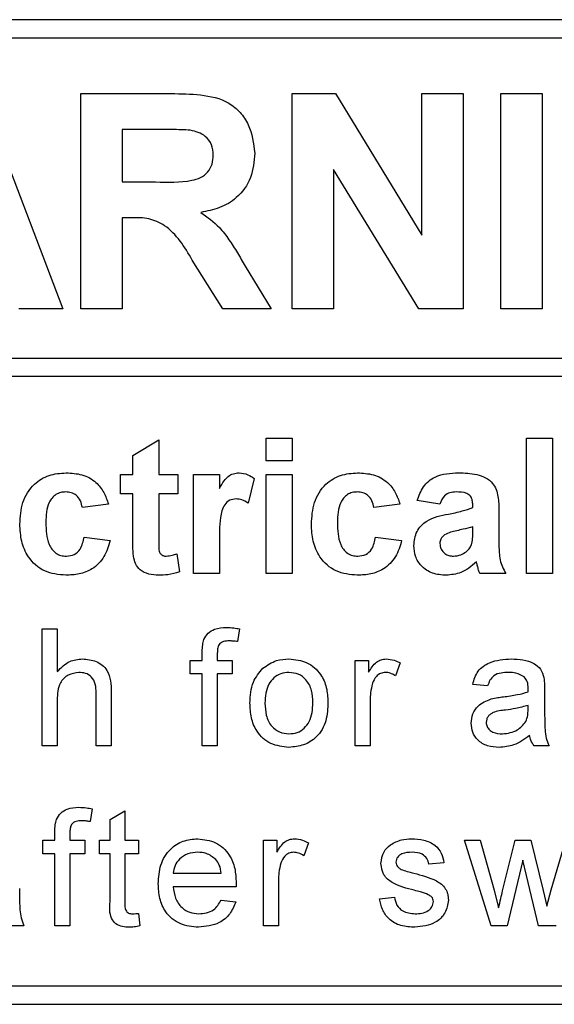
# Model space of a CAD drawing. Header units: millimetres. Extents: x 5 to 418, y 2 to 292.
# Tile 21 of 53: x 81.73 to 84.62, y 193.88 to 199.22. Entities that reach past the tile are written whole.
import ezdxf

# ---------------------------------------------------------------- set-up
doc = ezdxf.new("R2010")
doc.units = ezdxf.units.MM

msp = doc.modelspace()

# ---------------------------------------------------------------- linework, layer by layer
at = {"color": 7, "linetype": 'Continuous', "lineweight": 25}
for p, q in [((88.4997, 199.2159), (71.833, 199.2159)), ((88.4997, 199.1159), (76.0997, 199.1159)), ((81.5158, 198.8159), (81.9589, 197.6492)), ((82.057, 197.6492), (82.057, 198.8159)), ((82.057, 198.8159), (82.5466, 198.8159)), ((83.2021, 197.6492), (83.2021, 198.8159)), ((83.2021, 198.8159), (83.4365, 198.8159)), ((83.4365, 198.8159), (83.9051, 198.0493)), ((83.9051, 198.0493), (83.9051, 198.8159)), ((83.9051, 198.8159), (84.1295, 198.8159)), ((84.1295, 198.8159), (84.1295, 197.6492)), ((84.3323, 197.6492), (84.3323, 198.8159)), ((84.3323, 198.8159), (84.5567, 198.8159)), ((84.5567, 198.8159), (84.5567, 197.6492)), ((82.4721, 198.6214), (82.2814, 198.6214)), ((82.2814, 198.6214), (82.2814, 198.3372)), ((83.8881, 197.6492), (83.4265, 198.4041)), ((83.4265, 198.4041), (83.4265, 197.6492)), ((82.2814, 198.3372), (82.462, 198.3372)), ((82.3316, 198.1428), (82.2814, 198.1428)), ((82.2814, 198.1428), (82.2814, 197.6492)), ((82.8268, 197.6492), (82.6609, 197.914)), ((82.9477, 197.8801), (83.0891, 197.6492)), ((81.9589, 197.6492), (81.721, 197.6492)), ((82.2814, 197.6492), (82.057, 197.6492)), ((83.0891, 197.6492), (82.8268, 197.6492)), ((83.4265, 197.6492), (83.2021, 197.6492)), ((84.1295, 197.6492), (83.8881, 197.6492)), ((84.5567, 197.6492), (84.3323, 197.6492)), ((76.0997, 197.3827), (88.733, 197.3827)), ((88.733, 197.2827), (76.0997, 197.2827)), ((82.3381, 196.8552), (82.4791, 196.9398)), ((82.4791, 196.9398), (82.4791, 196.7518)), ((83.062, 196.827), (83.062, 196.9492)), ((83.062, 196.9492), (83.2031, 196.9492)), ((83.2031, 196.9492), (83.2031, 196.827)), ((84.4723, 196.2159), (84.4723, 196.9492)), ((84.4723, 196.9492), (84.6133, 196.9492)), ((84.6133, 196.9492), (84.6133, 196.2159)), ((82.3381, 196.7518), (82.3381, 196.8552)), ((83.2031, 196.827), (83.062, 196.827)), ((82.2723, 196.6483), (82.2723, 196.7518)), ((82.2723, 196.7518), (82.3381, 196.7518)), ((82.4791, 196.7518), (82.5826, 196.7518)), ((82.5826, 196.7518), (82.5826, 196.6483)), ((82.6672, 196.2159), (82.6672, 196.7518)), ((82.6672, 196.7518), (82.8082, 196.7518)), ((82.8082, 196.7518), (82.8082, 196.677)), ((83.062, 196.2159), (83.062, 196.7518)), ((83.062, 196.7518), (83.2031, 196.7518)), ((83.2031, 196.7518), (83.2031, 196.2159)), ((82.9962, 196.7315), (82.9633, 196.5974)), ((82.3381, 196.6483), (82.2723, 196.6483)), ((82.3381, 196.411), (82.3381, 196.6483)), ((82.5826, 196.6483), (82.4791, 196.6483)), ((82.4791, 196.6483), (82.4791, 196.418)), ((82.2065, 196.5919), (82.0655, 196.5731)), ((83.786, 196.5919), (83.6449, 196.5731)), ((84.0022, 196.5919), (83.88, 196.6107)), ((84.1808, 196.5731), (84.1808, 196.5865)), ((84.3219, 196.5558), (84.3219, 196.3911)), ((84.1808, 196.4431), (84.1808, 196.4697)), ((82.0749, 196.4133), (82.2159, 196.3945)), ((82.8082, 196.3748), (82.8082, 196.2159)), ((83.6544, 196.4133), (83.7954, 196.3945)), ((82.5779, 196.3234), (82.592, 196.2251)), ((82.8082, 196.2159), (82.6672, 196.2159)), ((83.2031, 196.2159), (83.062, 196.2159)), ((84.3595, 196.2159), (84.2185, 196.2159)), ((84.6133, 196.2159), (84.4723, 196.2159)), ((81.8483, 195.2825), (81.8483, 195.9159)), ((81.8483, 195.9159), (81.9295, 195.9159)), ((81.9295, 195.9159), (81.9295, 195.6846)), ((82.9177, 195.916), (82.9062, 195.8469)), ((82.7154, 195.7454), (82.7154, 195.7924)), ((82.6504, 195.6723), (82.6504, 195.7454)), ((82.6504, 195.7454), (82.7154, 195.7454)), ((82.7966, 195.7846), (82.7966, 195.7454)), ((82.7966, 195.7454), (82.8778, 195.7454)), ((82.8778, 195.7454), (82.8778, 195.6723)), ((83.5437, 195.2825), (83.5437, 195.7454)), ((83.5437, 195.7454), (83.6167, 195.7454)), ((83.6167, 195.7454), (83.6167, 195.6808)), ((83.7873, 195.7318), (83.7619, 195.6614)), ((82.7154, 195.6723), (82.6504, 195.6723)), ((82.7154, 195.2825), (82.7154, 195.6723)), ((82.8778, 195.6723), (82.7966, 195.6723)), ((82.7966, 195.6723), (82.7966, 195.2825)), ((82.2218, 195.5743), (82.2218, 195.2825)), ((84.2614, 195.6073), (84.1802, 195.6154)), ((84.57, 195.5826), (84.57, 195.4835)), ((81.9295, 195.5308), (81.9295, 195.2825)), ((82.1406, 195.2825), (82.1406, 195.5701)), ((83.6249, 195.5284), (83.6249, 195.2825)), ((84.4803, 195.4782), (84.4807, 195.5018)), ((81.9295, 195.2825), (81.8483, 195.2825)), ((82.2218, 195.2825), (82.1406, 195.2825)), ((82.7966, 195.2825), (82.7154, 195.2825)), ((83.6249, 195.2825), (83.5437, 195.2825)), ((84.5944, 195.2825), (84.5132, 195.2825)), ((82.1188, 194.9416), (82.1072, 194.8725)), ((82.2153, 194.8837), (82.2965, 194.9298)), ((82.2153, 194.771), (82.2153, 194.8837)), ((82.2965, 194.9298), (82.2965, 194.771)), ((81.9164, 194.771), (81.9164, 194.8181)), ((81.9976, 194.8102), (81.9976, 194.771)), ((81.8515, 194.6979), (81.8515, 194.771)), ((81.8515, 194.771), (81.9164, 194.771)), ((81.9976, 194.771), (82.0788, 194.771)), ((82.0788, 194.771), (82.0788, 194.6979)), ((82.1585, 194.6979), (82.1585, 194.771)), ((82.1585, 194.771), (82.2153, 194.771)), ((82.2965, 194.771), (82.3696, 194.771)), ((82.3696, 194.771), (82.3696, 194.6979)), ((83.0467, 194.3082), (83.0467, 194.771)), ((83.0467, 194.771), (83.1198, 194.771)), ((83.1198, 194.771), (83.1198, 194.7064)), ((83.2903, 194.7574), (83.265, 194.687)), ((84.2801, 194.3082), (84.1356, 194.771)), ((84.1356, 194.771), (84.2201, 194.771)), ((84.2201, 194.771), (84.2975, 194.5013)), ((84.3423, 194.4972), (84.4108, 194.771)), ((84.4108, 194.771), (84.4948, 194.771)), ((84.4948, 194.771), (84.5629, 194.4987)), ((84.6063, 194.5019), (84.6842, 194.771)), ((81.9164, 194.6979), (81.8515, 194.6979)), ((81.9164, 194.3082), (81.9164, 194.6979)), ((82.0788, 194.6979), (81.9976, 194.6979)), ((81.9976, 194.6979), (81.9976, 194.3082)), ((82.2153, 194.6979), (82.1585, 194.6979)), ((82.2153, 194.4382), (82.2153, 194.6979)), ((82.3696, 194.6979), (82.2965, 194.6979)), ((82.2965, 194.6979), (82.2965, 194.4353)), ((84.0244, 194.6492), (83.9432, 194.6411)), ((84.4523, 194.6642), (84.367, 194.3082)), ((84.4713, 194.5806), (84.4523, 194.6642)), ((82.5579, 194.5924), (82.8178, 194.5924)), ((84.5374, 194.3082), (84.4713, 194.5806)), ((82.8986, 194.5193), (82.5579, 194.5193)), ((83.1279, 194.554), (83.1279, 194.3082)), ((83.6752, 194.4543), (83.7564, 194.4624)), ((84.2975, 194.5013), (84.3208, 194.4045)), ((84.5629, 194.4987), (84.5822, 194.4141)), ((84.5822, 194.4141), (84.6063, 194.5019)), ((82.8169, 194.4462), (82.8964, 194.4381)), ((82.3696, 194.3752), (82.3777, 194.307)), ((81.7492, 194.3082), (81.668, 194.3082)), ((81.9976, 194.3082), (81.9164, 194.3082)), ((83.1279, 194.3082), (83.0467, 194.3082)), ((84.367, 194.3082), (84.2801, 194.3082)), ((84.6318, 194.3082), (84.5374, 194.3082)), ((76.0997, 193.9825), (88.4997, 193.9825)), ((71.833, 193.8825), (88.4997, 193.8825))]:
    msp.add_line(p, q, dxfattribs=at)
for points, knots in [([(82.5466, 198.8159), (82.5996, 198.815), (82.7052, 198.8133), (82.8403, 198.7854), (82.9226, 198.7157), (82.9834, 198.6265), (82.993, 198.5461), (82.9993, 198.4927)], [0, 0, 0, 0, 0.251138, 0.500538, 0.625743, 0.751054, 1, 1, 1, 1]), ([(82.6504, 198.6177), (82.6171, 198.6191), (82.5577, 198.6217), (82.4982, 198.6215), (82.4721, 198.6214)], [0, 0, 0, 0, 0.559921, 1, 1, 1, 1]), ([(82.7749, 198.4824), (82.7734, 198.5014), (82.7703, 198.5394), (82.7276, 198.597), (82.6797, 198.6098), (82.6504, 198.6177)], [0, 0, 0, 0, 0.281084, 0.561281, 1, 1, 1, 1]), ([(82.462, 198.3372), (82.5281, 198.335), (82.6106, 198.3322), (82.7069, 198.3578), (82.7468, 198.3886), (82.7718, 198.4329), (82.7739, 198.4659), (82.7749, 198.4824)], [0, 0, 0, 0, 0.500908, 0.625718, 0.750365, 0.875021, 1, 1, 1, 1]), ([(82.9993, 198.4927), (82.9955, 198.4476), (82.9878, 198.3576), (82.9119, 198.2513), (82.8106, 198.1927), (82.7414, 198.1787), (82.7067, 198.1718)], [0, 0, 0, 0, 0.2799434, 0.5589736, 0.7791835, 1, 1, 1, 1]), ([(82.6609, 197.914), (82.6189, 197.9848), (82.5605, 198.0832), (82.4261, 198.1438), (82.3632, 198.1431), (82.3316, 198.1428)], [0, 0, 0, 0, 0.560986, 0.779305, 1, 1, 1, 1]), ([(82.7067, 198.1718), (82.7423, 198.1465), (82.8009, 198.1048), (82.8608, 198.0244), (82.9059, 197.9533), (82.9337, 197.9045), (82.9477, 197.8801)], [0, 0, 0, 0, 0.339561, 0.559573, 0.779778, 1, 1, 1, 1]), ([(81.727, 196.4834), (81.7294, 196.523), (81.7343, 196.6021), (81.794, 196.7), (81.8835, 196.7543), (81.9457, 196.7589), (81.9769, 196.7612)], [0, 0, 0, 0, 0.280707, 0.559643, 0.779504, 1, 1, 1, 1]), ([(81.9769, 196.7612), (82.006, 196.7596), (82.0642, 196.7566), (82.1382, 196.7172), (82.1844, 196.6569), (82.1991, 196.6136), (82.2065, 196.5919)], [0, 0, 0, 0, 0.280457, 0.559337, 0.779383, 1, 1, 1, 1]), ([(82.8082, 196.677), (82.8165, 196.691), (82.8301, 196.7141), (82.8543, 196.7431), (82.883, 196.7586), (82.9041, 196.7603), (82.9147, 196.7612)], [0, 0, 0, 0, 0.340514, 0.560535, 0.78019, 1, 1, 1, 1]), ([(82.9147, 196.7612), (82.9313, 196.7592), (82.961, 196.7558), (82.9854, 196.7389), (82.9962, 196.7315)], [0, 0, 0, 0, 0.559042, 1, 1, 1, 1]), ([(83.3065, 196.4834), (83.3089, 196.523), (83.3138, 196.6021), (83.3735, 196.7), (83.463, 196.7543), (83.5252, 196.7589), (83.5564, 196.7612)], [0, 0, 0, 0, 0.2807075, 0.5596432, 0.7795037, 1, 1, 1, 1]), ([(83.5564, 196.7612), (83.5855, 196.7596), (83.6437, 196.7566), (83.7177, 196.7172), (83.7639, 196.6569), (83.7786, 196.6136), (83.786, 196.5919)], [0, 0, 0, 0, 0.280457, 0.559337, 0.779383, 1, 1, 1, 1]), ([(83.88, 196.6107), (83.8891, 196.637), (83.9074, 196.6895), (83.9875, 196.7562), (84.0599, 196.7593), (84.1042, 196.7612)], [0, 0, 0, 0, 0.280773, 0.559844, 1, 1, 1, 1]), ([(84.1042, 196.7612), (84.137, 196.7605), (84.2023, 196.7593), (84.2928, 196.7175), (84.3218, 196.633), (84.3218, 196.5817), (84.3219, 196.5558)], [0, 0, 0, 0, 0.281738, 0.560028, 0.778339, 1, 1, 1, 1]), ([(81.9757, 196.6577), (81.9664, 196.6572), (81.9477, 196.656), (81.9217, 196.6443), (81.9005, 196.6256), (81.8703, 196.5779), (81.869, 196.53), (81.868, 196.4917)], [0, 0, 0, 0, 0.125319, 0.250544, 0.375796, 0.501063, 1, 1, 1, 1]), ([(82.0655, 196.5731), (82.0628, 196.5857), (82.0575, 196.6107), (82.0354, 196.64), (82.0058, 196.6559), (81.9858, 196.6571), (81.9757, 196.6577)], [0, 0, 0, 0, 0.280561, 0.559648, 0.7796, 1, 1, 1, 1]), ([(83.5552, 196.6577), (83.5459, 196.6572), (83.5272, 196.656), (83.5012, 196.6443), (83.48, 196.6256), (83.4498, 196.5779), (83.4485, 196.53), (83.4475, 196.4917)], [0, 0, 0, 0, 0.125319, 0.250544, 0.375796, 0.501063, 1, 1, 1, 1]), ([(83.6449, 196.5731), (83.6423, 196.5857), (83.637, 196.6107), (83.6149, 196.64), (83.5853, 196.6559), (83.5652, 196.6571), (83.5552, 196.6577)], [0, 0, 0, 0, 0.280561, 0.559648, 0.7796, 1, 1, 1, 1]), ([(84.0901, 196.6577), (84.0789, 196.6572), (84.0566, 196.6562), (84.0196, 196.6362), (84.0088, 196.6087), (84.0022, 196.5919)], [0, 0, 0, 0, 0.2812448, 0.5605628, 1, 1, 1, 1]), ([(84.1808, 196.5865), (84.1805, 196.5949), (84.1798, 196.6116), (84.1703, 196.6359), (84.1389, 196.6575), (84.1102, 196.6576), (84.0901, 196.6577)], [0, 0, 0, 0, 0.187536, 0.374316, 0.560024, 1, 1, 1, 1]), ([(82.8993, 196.6201), (82.887, 196.6189), (82.8625, 196.6164), (82.8253, 196.5811), (82.8075, 196.4952), (82.8079, 196.4231), (82.8082, 196.3748)], [0, 0, 0, 0, 0.1246722, 0.248774, 0.498061, 1, 1, 1, 1]), ([(82.9633, 196.5974), (82.9522, 196.6042), (82.9324, 196.6163), (82.9094, 196.619), (82.8993, 196.6201)], [0, 0, 0, 0, 0.560294, 1, 1, 1, 1]), ([(83.8612, 196.367), (83.8642, 196.3934), (83.8704, 196.4462), (83.9409, 196.5166), (84.0077, 196.5298), (84.0486, 196.5379)], [0, 0, 0, 0, 0.279667, 0.558309, 1, 1, 1, 1]), ([(84.0486, 196.5379), (84.0738, 196.5428), (84.1186, 196.5517), (84.1618, 196.5666), (84.1808, 196.5731)], [0, 0, 0, 0, 0.560213, 1, 1, 1, 1]), ([(81.9759, 196.2065), (81.9362, 196.2104), (81.8571, 196.2182), (81.7711, 196.296), (81.7319, 196.3906), (81.7286, 196.4524), (81.727, 196.4834)], [0, 0, 0, 0, 0.279707, 0.558485, 0.778934, 1, 1, 1, 1]), ([(81.868, 196.4917), (81.8689, 196.4509), (81.87, 196.3998), (81.8993, 196.3467), (81.9211, 196.3256), (81.9487, 196.312), (81.9688, 196.3106), (81.9788, 196.3099)], [0, 0, 0, 0, 0.499313, 0.62455, 0.749763, 0.874784, 1, 1, 1, 1]), ([(83.5553, 196.2065), (83.5157, 196.2104), (83.4366, 196.2182), (83.3506, 196.296), (83.3113, 196.3906), (83.3081, 196.4524), (83.3065, 196.4834)], [0, 0, 0, 0, 0.279707, 0.558485, 0.778934, 1, 1, 1, 1]), ([(83.4475, 196.4917), (83.4484, 196.4509), (83.4495, 196.3998), (83.4788, 196.3467), (83.5006, 196.3256), (83.5282, 196.312), (83.5482, 196.3106), (83.5583, 196.3099)], [0, 0, 0, 0, 0.499313, 0.62455, 0.749763, 0.874784, 1, 1, 1, 1]), ([(84.1808, 196.4697), (84.1635, 196.4648), (84.1348, 196.4566), (84.0943, 196.4481), (84.06, 196.4405), (84.0387, 196.4308), (84.0281, 196.4259)], [0, 0, 0, 0, 0.340193, 0.560377, 0.780508, 1, 1, 1, 1]), ([(84.1757, 196.3779), (84.1776, 196.39), (84.1809, 196.4116), (84.1809, 196.4335), (84.1808, 196.4431)], [0, 0, 0, 0, 0.559676, 1, 1, 1, 1]), ([(82.2159, 196.3945), (82.207, 196.3643), (82.1892, 196.3041), (82.1257, 196.2394), (82.0496, 196.21), (82.0004, 196.2076), (81.9759, 196.2065)], [0, 0, 0, 0, 0.280244, 0.559157, 0.779326, 1, 1, 1, 1]), ([(81.9788, 196.3099), (81.9935, 196.3114), (82.023, 196.3145), (82.0625, 196.3535), (82.0702, 196.3906), (82.0749, 196.4133)], [0, 0, 0, 0, 0.28016, 0.558978, 1, 1, 1, 1]), ([(82.3427, 196.3094), (82.341, 196.3284), (82.3379, 196.3621), (82.3381, 196.396), (82.3381, 196.411)], [0, 0, 0, 0, 0.559821, 1, 1, 1, 1]), ([(82.4791, 196.418), (82.4794, 196.3963), (82.4797, 196.3691), (82.4807, 196.3359), (82.4889, 196.321), (82.5029, 196.3114), (82.5139, 196.3104), (82.5194, 196.3099)], [0, 0, 0, 0, 0.501041, 0.626248, 0.751082, 0.875377, 1, 1, 1, 1]), ([(83.7954, 196.3945), (83.7865, 196.3643), (83.7686, 196.3041), (83.7052, 196.2394), (83.629, 196.21), (83.5799, 196.2076), (83.5553, 196.2065)], [0, 0, 0, 0, 0.280244, 0.559157, 0.779326, 1, 1, 1, 1]), ([(83.5583, 196.3099), (83.573, 196.3114), (83.6025, 196.3145), (83.642, 196.3535), (83.6497, 196.3906), (83.6544, 196.4133)], [0, 0, 0, 0, 0.28016, 0.558978, 1, 1, 1, 1]), ([(84.0281, 196.4259), (84.0199, 196.4189), (84.0054, 196.4062), (84.0032, 196.3873), (84.0022, 196.3789)], [0, 0, 0, 0, 0.559644, 1, 1, 1, 1]), ([(84.0022, 196.3789), (84.0036, 196.3684), (84.0063, 196.3473), (84.0267, 196.3245), (84.051, 196.3117), (84.0675, 196.3105), (84.0758, 196.3099)], [0, 0, 0, 0, 0.279294, 0.55914, 0.779446, 1, 1, 1, 1]), ([(84.1441, 196.3337), (84.152, 196.3406), (84.1661, 196.3529), (84.1728, 196.3703), (84.1757, 196.3779)], [0, 0, 0, 0, 0.559867, 1, 1, 1, 1]), ([(84.3219, 196.3911), (84.3222, 196.3705), (84.3227, 196.3366), (84.3278, 196.2894), (84.3408, 196.2513), (84.3533, 196.2277), (84.3595, 196.2159)], [0, 0, 0, 0, 0.340129, 0.560069, 0.779965, 1, 1, 1, 1]), ([(82.5194, 196.3099), (82.5306, 196.3113), (82.5505, 196.3138), (82.5695, 196.3205), (82.5779, 196.3234)], [0, 0, 0, 0, 0.559508, 1, 1, 1, 1]), ([(84.0366, 196.2065), (84.0115, 196.2083), (83.9613, 196.2118), (83.9012, 196.2521), (83.8663, 196.308), (83.8629, 196.3473), (83.8612, 196.367)], [0, 0, 0, 0, 0.280489, 0.55953, 0.779597, 1, 1, 1, 1]), ([(84.0758, 196.3099), (84.0896, 196.3114), (84.1143, 196.3141), (84.135, 196.3277), (84.1441, 196.3337)], [0, 0, 0, 0, 0.559341, 1, 1, 1, 1]), ([(82.4785, 196.2065), (82.4609, 196.2077), (82.4258, 196.2102), (82.3794, 196.231), (82.3509, 196.2684), (82.3454, 196.2957), (82.3427, 196.3094)], [0, 0, 0, 0, 0.280585, 0.56042, 0.779437, 1, 1, 1, 1]), ([(84.2001, 196.2786), (84.1734, 196.2558), (84.1257, 196.2152), (84.0638, 196.2091), (84.0366, 196.2065)], [0, 0, 0, 0, 0.559709, 1, 1, 1, 1]), ([(84.2051, 196.2608), (84.2042, 196.2642), (84.2028, 196.2701), (84.2009, 196.276), (84.2001, 196.2786)], [0, 0, 0, 0, 0.5600466, 1, 1, 1, 1]), ([(82.592, 196.2251), (82.5712, 196.219), (82.5341, 196.2079), (82.4955, 196.2069), (82.4785, 196.2065)], [0, 0, 0, 0, 0.559729, 1, 1, 1, 1]), ([(84.2185, 196.2159), (84.2158, 196.2242), (84.211, 196.2391), (84.2069, 196.2542), (84.2051, 196.2608)], [0, 0, 0, 0, 0.559958, 1, 1, 1, 1]), ([(82.724, 195.8587), (82.7309, 195.8706), (82.7447, 195.8946), (82.7885, 195.9208), (82.8241, 195.9228), (82.8458, 195.924)], [0, 0, 0, 0, 0.279458, 0.559661, 1, 1, 1, 1]), ([(82.8458, 195.924), (82.8593, 195.9234), (82.8835, 195.9225), (82.9073, 195.918), (82.9177, 195.916)], [0, 0, 0, 0, 0.559945, 1, 1, 1, 1]), ([(82.7154, 195.7924), (82.7154, 195.805), (82.7156, 195.8275), (82.7214, 195.8491), (82.724, 195.8587)], [0, 0, 0, 0, 0.56037, 1, 1, 1, 1]), ([(82.8608, 195.8509), (82.8507, 195.8506), (82.8306, 195.8501), (82.8042, 195.8343), (82.7974, 195.8082), (82.7969, 195.7924), (82.7966, 195.7846)], [0, 0, 0, 0, 0.281469, 0.557719, 0.778516, 1, 1, 1, 1]), ([(82.9062, 195.8469), (82.8978, 195.8481), (82.8827, 195.8504), (82.8675, 195.8507), (82.8608, 195.8509)], [0, 0, 0, 0, 0.559924, 1, 1, 1, 1]), ([(81.9295, 195.6846), (81.9505, 195.7065), (81.9882, 195.7456), (82.0417, 195.7511), (82.0652, 195.7535)], [0, 0, 0, 0, 0.559341, 1, 1, 1, 1]), ([(82.0652, 195.7535), (82.0909, 195.7513), (82.142, 195.7469), (82.2021, 195.6992), (82.2204, 195.6344), (82.2213, 195.5944), (82.2218, 195.5743)], [0, 0, 0, 0, 0.280318, 0.55834, 0.778554, 1, 1, 1, 1]), ([(83.0433, 195.7026), (83.0673, 195.7193), (83.1103, 195.7491), (83.1622, 195.7521), (83.185, 195.7535)], [0, 0, 0, 0, 0.559033, 1, 1, 1, 1]), ([(83.185, 195.7535), (83.2183, 195.7498), (83.2848, 195.7425), (83.3572, 195.6776), (83.3918, 195.5986), (83.3945, 195.5465), (83.3959, 195.5204)], [0, 0, 0, 0, 0.279556, 0.5586, 0.778991, 1, 1, 1, 1]), ([(83.6167, 195.6808), (83.6289, 195.7014), (83.6458, 195.7302), (83.6836, 195.751), (83.702, 195.7527), (83.7113, 195.7535)], [0, 0, 0, 0, 0.5595991, 0.7797717, 1, 1, 1, 1]), ([(83.7113, 195.7535), (83.7262, 195.752), (83.753, 195.7495), (83.7768, 195.7372), (83.7873, 195.7318)], [0, 0, 0, 0, 0.5595462, 1, 1, 1, 1]), ([(84.1802, 195.6154), (84.1877, 195.6406), (84.2025, 195.6909), (84.2827, 195.747), (84.3492, 195.751), (84.39, 195.7535)], [0, 0, 0, 0, 0.28043, 0.559303, 1, 1, 1, 1]), ([(84.39, 195.7535), (84.4323, 195.7512), (84.4912, 195.7481), (84.5519, 195.6996), (84.5613, 195.6679), (84.5661, 195.652)], [0, 0, 0, 0, 0.559253, 0.779195, 1, 1, 1, 1]), ([(82.047, 195.6804), (82.0268, 195.6775), (81.9866, 195.6717), (81.9317, 195.6168), (81.9303, 195.5635), (81.9295, 195.5308)], [0, 0, 0, 0, 0.280205, 0.55932, 1, 1, 1, 1]), ([(82.1406, 195.5701), (82.14, 195.5856), (82.1388, 195.6164), (82.1191, 195.657), (82.0834, 195.678), (82.0591, 195.6796), (82.047, 195.6804)], [0, 0, 0, 0, 0.281222, 0.559777, 0.779378, 1, 1, 1, 1]), ([(82.9737, 195.5139), (82.9755, 195.5537), (82.9787, 195.6246), (83.0236, 195.6788), (83.0433, 195.7026)], [0, 0, 0, 0, 0.560963, 1, 1, 1, 1]), ([(83.185, 195.6804), (83.1701, 195.6791), (83.1404, 195.6765), (83.1016, 195.6524), (83.0605, 195.601), (83.0572, 195.55), (83.0549, 195.5142)], [0, 0, 0, 0, 0.187137, 0.374025, 0.561097, 1, 1, 1, 1]), ([(83.3147, 195.5166), (83.3137, 195.5387), (83.3118, 195.5826), (83.2832, 195.6387), (83.237, 195.6747), (83.2023, 195.6785), (83.185, 195.6804)], [0, 0, 0, 0, 0.281064, 0.560316, 0.780174, 1, 1, 1, 1]), ([(83.7081, 195.6804), (83.6989, 195.6793), (83.6804, 195.677), (83.6526, 195.6567), (83.6432, 195.6346), (83.6374, 195.6212)], [0, 0, 0, 0, 0.280305, 0.560911, 1, 1, 1, 1]), ([(83.7619, 195.6614), (83.7526, 195.6673), (83.7361, 195.6778), (83.7166, 195.6796), (83.7081, 195.6804)], [0, 0, 0, 0, 0.5601157, 1, 1, 1, 1]), ([(84.3754, 195.6804), (84.3615, 195.68), (84.3339, 195.6791), (84.2956, 195.6669), (84.2721, 195.6383), (84.265, 195.6177), (84.2614, 195.6073)], [0, 0, 0, 0, 0.280855, 0.559751, 0.7795, 1, 1, 1, 1]), ([(84.4597, 195.6559), (84.4451, 195.6644), (84.4189, 195.6795), (84.3887, 195.6801), (84.3754, 195.6804)], [0, 0, 0, 0, 0.557871, 1, 1, 1, 1]), ([(84.4807, 195.5937), (84.4804, 195.6067), (84.4799, 195.6298), (84.4659, 195.648), (84.4597, 195.6559)], [0, 0, 0, 0, 0.561903, 1, 1, 1, 1]), ([(84.5661, 195.652), (84.5675, 195.6391), (84.57, 195.616), (84.57, 195.5928), (84.57, 195.5826)], [0, 0, 0, 0, 0.559817, 1, 1, 1, 1]), ([(83.6374, 195.6212), (83.6333, 195.6041), (83.6259, 195.5736), (83.6252, 195.5422), (83.6249, 195.5284)], [0, 0, 0, 0, 0.559888, 1, 1, 1, 1]), ([(84.3464, 195.5482), (84.3718, 195.5514), (84.4171, 195.5571), (84.461, 195.5694), (84.4803, 195.5748)], [0, 0, 0, 0, 0.560185, 1, 1, 1, 1]), ([(84.4803, 195.5748), (84.4804, 195.5784), (84.4805, 195.5847), (84.4806, 195.591), (84.4807, 195.5937)], [0, 0, 0, 0, 0.560023, 1, 1, 1, 1]), ([(83.3959, 195.5204), (83.3948, 195.4859), (83.3925, 195.4172), (83.343, 195.3305), (83.2659, 195.2825), (83.212, 195.2771), (83.185, 195.2744)], [0, 0, 0, 0, 0.281033, 0.559513, 0.779602, 1, 1, 1, 1]), ([(84.1721, 195.4052), (84.1739, 195.4223), (84.1774, 195.4565), (84.213, 195.5096), (84.2544, 195.5263), (84.2797, 195.5365)], [0, 0, 0, 0, 0.280458, 0.560983, 1, 1, 1, 1]), ([(84.2797, 195.5365), (84.2921, 195.5393), (84.3142, 195.5441), (84.3366, 195.547), (84.3464, 195.5482)], [0, 0, 0, 0, 0.5599184, 1, 1, 1, 1]), ([(83.185, 195.2744), (83.1511, 195.278), (83.0832, 195.2852), (83.0095, 195.3524), (82.9776, 195.4343), (82.975, 195.4874), (82.9737, 195.5139)], [0, 0, 0, 0, 0.279616, 0.558371, 0.778858, 1, 1, 1, 1]), ([(83.0549, 195.5142), (83.0558, 195.4919), (83.0578, 195.4473), (83.0851, 195.3895), (83.1324, 195.3532), (83.1675, 195.3494), (83.185, 195.3475)], [0, 0, 0, 0, 0.281129, 0.560384, 0.780159, 1, 1, 1, 1]), ([(83.185, 195.3475), (83.2001, 195.3488), (83.2301, 195.3515), (83.2688, 195.3766), (83.3095, 195.429), (83.3126, 195.4805), (83.3147, 195.5166)], [0, 0, 0, 0, 0.187044, 0.373945, 0.560983, 1, 1, 1, 1]), ([(84.3585, 195.4765), (84.3354, 195.4741), (84.3064, 195.471), (84.2757, 195.4547), (84.2634, 195.4425), (84.255, 195.427), (84.2539, 195.4155), (84.2533, 195.4098)], [0, 0, 0, 0, 0.50028, 0.625326, 0.750269, 0.875147, 1, 1, 1, 1]), ([(84.4807, 195.5018), (84.4582, 195.4955), (84.418, 195.4842), (84.3767, 195.4789), (84.3585, 195.4765)], [0, 0, 0, 0, 0.55976, 1, 1, 1, 1]), ([(84.4682, 195.414), (84.4724, 195.4256), (84.4799, 195.4464), (84.4802, 195.4684), (84.4803, 195.4782)], [0, 0, 0, 0, 0.558995, 1, 1, 1, 1]), ([(84.57, 195.4835), (84.5701, 195.4603), (84.5703, 195.4222), (84.5719, 195.3692), (84.5771, 195.3242), (84.5886, 195.2964), (84.5944, 195.2825)], [0, 0, 0, 0, 0.340206, 0.560339, 0.780175, 1, 1, 1, 1]), ([(84.3421, 195.3475), (84.3707, 195.351), (84.4218, 195.3573), (84.454, 195.3967), (84.4682, 195.414)], [0, 0, 0, 0, 0.559758, 1, 1, 1, 1]), ([(84.3236, 195.2744), (84.3024, 195.2756), (84.2602, 195.278), (84.2076, 195.3088), (84.1765, 195.3553), (84.1736, 195.3886), (84.1721, 195.4052)], [0, 0, 0, 0, 0.280815, 0.55969, 0.779696, 1, 1, 1, 1]), ([(84.2533, 195.4098), (84.2542, 195.4022), (84.2559, 195.387), (84.2702, 195.3684), (84.2982, 195.3501), (84.324, 195.3486), (84.3421, 195.3475)], [0, 0, 0, 0, 0.1865647, 0.3734672, 0.5606134, 1, 1, 1, 1]), ([(84.4888, 195.3394), (84.4611, 195.3187), (84.4116, 195.2819), (84.3505, 195.2767), (84.3236, 195.2744)], [0, 0, 0, 0, 0.559971, 1, 1, 1, 1]), ([(84.5132, 195.2825), (84.5067, 195.2924), (84.4952, 195.3099), (84.4907, 195.3304), (84.4888, 195.3394)], [0, 0, 0, 0, 0.559697, 1, 1, 1, 1]), ([(81.925, 194.8843), (81.9319, 194.8963), (81.9457, 194.9202), (81.9896, 194.9464), (82.0251, 194.9484), (82.0468, 194.9496)], [0, 0, 0, 0, 0.2794581, 0.5596612, 1, 1, 1, 1]), ([(82.0468, 194.9496), (82.0604, 194.9491), (82.0845, 194.9481), (82.1083, 194.9436), (82.1188, 194.9416)], [0, 0, 0, 0, 0.559945, 1, 1, 1, 1]), ([(81.9164, 194.8181), (81.9165, 194.8307), (81.9166, 194.8531), (81.9225, 194.8748), (81.925, 194.8843)], [0, 0, 0, 0, 0.56037, 1, 1, 1, 1]), ([(82.0618, 194.8766), (82.0517, 194.8763), (82.0317, 194.8757), (82.0053, 194.86), (81.9985, 194.8338), (81.9979, 194.8181), (81.9976, 194.8102)], [0, 0, 0, 0, 0.281469, 0.557719, 0.778516, 1, 1, 1, 1]), ([(82.1072, 194.8725), (82.0988, 194.8738), (82.0837, 194.876), (82.0685, 194.8764), (82.0618, 194.8766)], [0, 0, 0, 0, 0.5599243, 1, 1, 1, 1]), ([(82.4767, 194.5357), (82.4788, 194.57), (82.4828, 194.6385), (82.534, 194.7229), (82.6098, 194.7723), (82.6637, 194.7768), (82.6906, 194.7791)], [0, 0, 0, 0, 0.280748, 0.559775, 0.779666, 1, 1, 1, 1]), ([(82.6906, 194.7791), (82.7242, 194.7752), (82.7914, 194.7675), (82.8629, 194.6996), (82.895, 194.6189), (82.8976, 194.5664), (82.899, 194.5401)], [0, 0, 0, 0, 0.279366, 0.558398, 0.778885, 1, 1, 1, 1]), ([(83.1198, 194.7064), (83.132, 194.7271), (83.1489, 194.7558), (83.1866, 194.7767), (83.2051, 194.7783), (83.2143, 194.7791)], [0, 0, 0, 0, 0.559599, 0.779772, 1, 1, 1, 1]), ([(83.2143, 194.7791), (83.2293, 194.7777), (83.256, 194.7751), (83.2798, 194.7628), (83.2903, 194.7574)], [0, 0, 0, 0, 0.5595462, 1, 1, 1, 1]), ([(83.7342, 194.7466), (83.7541, 194.7573), (83.7897, 194.7763), (83.8298, 194.7783), (83.8475, 194.7791)], [0, 0, 0, 0, 0.5589377, 1, 1, 1, 1]), ([(83.8475, 194.7791), (83.8702, 194.7777), (83.9156, 194.775), (83.9765, 194.7503), (84.0138, 194.7022), (84.0208, 194.6669), (84.0244, 194.6492)], [0, 0, 0, 0, 0.280737, 0.560427, 0.77945, 1, 1, 1, 1]), ([(83.6833, 194.6449), (83.6864, 194.6673), (83.6918, 194.7074), (83.7212, 194.7346), (83.7342, 194.7466)], [0, 0, 0, 0, 0.558927, 1, 1, 1, 1]), ([(82.6903, 194.706), (82.6721, 194.7045), (82.6359, 194.7015), (82.5923, 194.6733), (82.5645, 194.6347), (82.5601, 194.6065), (82.5579, 194.5924)], [0, 0, 0, 0, 0.28019, 0.559728, 0.779642, 1, 1, 1, 1]), ([(82.788, 194.6672), (82.7718, 194.68), (82.7429, 194.7029), (82.7064, 194.7051), (82.6903, 194.706)], [0, 0, 0, 0, 0.558512, 1, 1, 1, 1]), ([(82.8178, 194.5924), (82.8157, 194.6078), (82.8119, 194.6354), (82.7953, 194.6575), (82.788, 194.6672)], [0, 0, 0, 0, 0.560674, 1, 1, 1, 1]), ([(83.2112, 194.706), (83.2019, 194.7049), (83.1835, 194.7026), (83.1557, 194.6823), (83.1462, 194.6603), (83.1405, 194.6468)], [0, 0, 0, 0, 0.280305, 0.560911, 1, 1, 1, 1]), ([(83.265, 194.687), (83.2557, 194.6929), (83.2392, 194.7034), (83.2197, 194.7052), (83.2112, 194.706)], [0, 0, 0, 0, 0.560116, 1, 1, 1, 1]), ([(83.8535, 194.706), (83.8338, 194.7056), (83.8043, 194.7049), (83.7763, 194.6842), (83.7659, 194.6676), (83.765, 194.658), (83.7645, 194.6531)], [0, 0, 0, 0, 0.49977, 0.749095, 0.874592, 1, 1, 1, 1]), ([(83.9432, 194.6411), (83.9403, 194.6523), (83.9344, 194.6746), (83.9014, 194.7027), (83.8717, 194.7048), (83.8535, 194.706)], [0, 0, 0, 0, 0.280304, 0.560237, 1, 1, 1, 1]), ([(83.1405, 194.6468), (83.1364, 194.6297), (83.129, 194.5992), (83.1283, 194.5678), (83.1279, 194.554)], [0, 0, 0, 0, 0.559888, 1, 1, 1, 1]), ([(83.8635, 194.5001), (83.8223, 194.5106), (83.7708, 194.5237), (83.7183, 194.5591), (83.691, 194.5921), (83.6864, 194.6238), (83.6833, 194.6449)], [0, 0, 0, 0, 0.501321, 0.626592, 0.751817, 1, 1, 1, 1]), ([(83.7645, 194.6531), (83.765, 194.6482), (83.7659, 194.6394), (83.7708, 194.6321), (83.773, 194.6289)], [0, 0, 0, 0, 0.559236, 1, 1, 1, 1]), ([(83.773, 194.6289), (83.7774, 194.6245), (83.7852, 194.6167), (83.7953, 194.6123), (83.7998, 194.6104)], [0, 0, 0, 0, 0.559084, 1, 1, 1, 1]), ([(83.7998, 194.6104), (83.8112, 194.6069), (83.8316, 194.6007), (83.8521, 194.5951), (83.8612, 194.5926)], [0, 0, 0, 0, 0.559965, 1, 1, 1, 1]), ([(83.8612, 194.5926), (83.9033, 194.5818), (83.956, 194.5683), (84.0116, 194.5342), (84.0335, 194.5098), (84.0468, 194.4796), (84.0481, 194.458), (84.0487, 194.4472)], [0, 0, 0, 0, 0.500446, 0.625396, 0.750274, 0.875069, 1, 1, 1, 1]), ([(81.7249, 194.5091), (81.725, 194.486), (81.7251, 194.4478), (81.7268, 194.3948), (81.732, 194.3498), (81.7435, 194.3221), (81.7492, 194.3082)], [0, 0, 0, 0, 0.3402059, 0.5603391, 0.7801747, 1, 1, 1, 1]), ([(82.695, 194.3001), (82.6607, 194.3031), (82.5924, 194.3093), (82.516, 194.3739), (82.4809, 194.4555), (82.4781, 194.5089), (82.4767, 194.5357)], [0, 0, 0, 0, 0.279952, 0.558661, 0.778994, 1, 1, 1, 1]), ([(82.5579, 194.5193), (82.5605, 194.4983), (82.5655, 194.4565), (82.5994, 194.4063), (82.6466, 194.3773), (82.6797, 194.3745), (82.6962, 194.3731)], [0, 0, 0, 0, 0.280633, 0.559687, 0.779661, 1, 1, 1, 1]), ([(82.899, 194.5401), (82.8989, 194.5362), (82.8988, 194.5293), (82.8987, 194.5223), (82.8986, 194.5193)], [0, 0, 0, 0, 0.559999, 1, 1, 1, 1]), ([(83.8674, 194.3001), (83.8418, 194.3013), (83.7906, 194.3037), (83.7251, 194.3389), (83.6884, 194.3954), (83.6796, 194.4347), (83.6752, 194.4543)], [0, 0, 0, 0, 0.280739, 0.559297, 0.779311, 1, 1, 1, 1]), ([(83.7564, 194.4624), (83.7597, 194.4478), (83.7662, 194.4187), (83.8056, 194.3784), (83.8445, 194.3751), (83.8683, 194.3731)], [0, 0, 0, 0, 0.281314, 0.561069, 1, 1, 1, 1]), ([(83.9397, 194.4764), (83.9257, 194.4816), (83.9007, 194.4908), (83.8749, 194.4973), (83.8635, 194.5001)], [0, 0, 0, 0, 0.559788, 1, 1, 1, 1]), ([(83.9675, 194.439), (83.967, 194.4436), (83.966, 194.4528), (83.9563, 194.4668), (83.946, 194.4728), (83.9397, 194.4764)], [0, 0, 0, 0, 0.279757, 0.5598387, 1, 1, 1, 1]), ([(84.3208, 194.4045), (84.3248, 194.4218), (84.332, 194.4527), (84.3391, 194.4836), (84.3423, 194.4972)], [0, 0, 0, 0, 0.559994, 1, 1, 1, 1]), ([(82.3205, 194.3001), (82.3077, 194.3005), (82.2822, 194.3014), (82.2456, 194.3162), (82.2106, 194.3626), (82.2133, 194.407), (82.2153, 194.4382)], [0, 0, 0, 0, 0.187433, 0.373821, 0.559462, 1, 1, 1, 1]), ([(82.2965, 194.4353), (82.2955, 194.42), (82.2942, 194.401), (82.3068, 194.3825), (82.3191, 194.3739), (82.3303, 194.3734), (82.3377, 194.3731)], [0, 0, 0, 0, 0.499596, 0.625239, 0.750354, 1, 1, 1, 1]), ([(82.8964, 194.4381), (82.8873, 194.415), (82.8691, 194.369), (82.7982, 194.3099), (82.7341, 194.3038), (82.695, 194.3001)], [0, 0, 0, 0, 0.280613, 0.560833, 1, 1, 1, 1]), ([(82.6962, 194.3731), (82.7102, 194.3739), (82.7382, 194.3756), (82.7861, 194.3956), (82.8052, 194.427), (82.8169, 194.4462)], [0, 0, 0, 0, 0.281282, 0.561906, 1, 1, 1, 1]), ([(84.0487, 194.4472), (84.0448, 194.4229), (84.037, 194.3743), (83.969, 194.3111), (83.9059, 194.3042), (83.8674, 194.3001)], [0, 0, 0, 0, 0.279926, 0.560038, 1, 1, 1, 1]), ([(83.8683, 194.3731), (83.8807, 194.3736), (83.9055, 194.3745), (83.9384, 194.3867), (83.9625, 194.4098), (83.9658, 194.4293), (83.9675, 194.439)], [0, 0, 0, 0, 0.2811877, 0.5609523, 0.7810946, 1, 1, 1, 1]), ([(82.3377, 194.3731), (82.3437, 194.3733), (82.3543, 194.3736), (82.3649, 194.3747), (82.3696, 194.3752)], [0, 0, 0, 0, 0.559965, 1, 1, 1, 1]), ([(82.3777, 194.307), (82.3671, 194.3049), (82.3482, 194.3011), (82.3289, 194.3004), (82.3205, 194.3001)], [0, 0, 0, 0, 0.560078, 1, 1, 1, 1])]:
    msp.add_open_spline(points, degree=3, knots=knots, dxfattribs=at)

doc.saveas('drawing.dxf')
